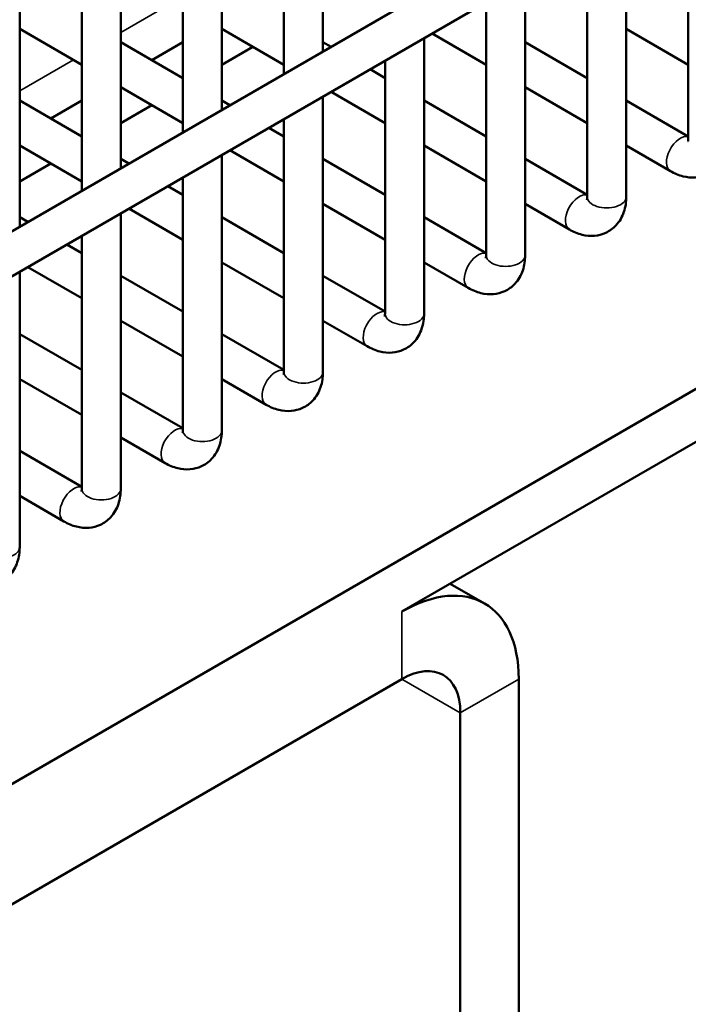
# Model space of a CAD drawing. Header units: inches. Extents: x 1 to 271, y 5 to 171.
# Tile 203 of 256: x 235.69 to 237.72, y 56.5 to 59.48. Entities that reach past the tile are written whole.
import ezdxf

# ---------------------------------------------------------------- set-up
doc = ezdxf.new("R2010")
doc.units = ezdxf.units.IN
doc.header["$LTSCALE"] = 8
doc.header["$MEASUREMENT"] = 0
doc.layers.add('Visible (ANSI)', color=7, linetype='Continuous', lineweight=50)
doc.layers.add('Visible Narrow (ANSI)', color=7, linetype='Continuous', lineweight=35)

msp = doc.modelspace()

# ---------------------------------------------------------------- linework, layer by layer
at = {"layer": 'Visible (ANSI)'}
for p, q in [((260.4402, 73.1449), (233.4995, 57.5907)), ((260.4668, 73.0239), (233.5586, 57.4884)), ((232.2519, 55.1965), (260.1826, 71.3223)), ((236.848, 57.6894), (255.5864, 68.508)), ((236.6086, 62.9139), (236.6086, 59.3857)), ((236.4905, 62.8458), (236.4905, 59.3175)), ((236.3024, 62.7371), (236.3024, 59.2089)), ((236.1843, 62.669), (236.1843, 59.1407)), ((235.9962, 62.5603), (235.9962, 59.0321)), ((235.8781, 62.4922), (235.8781, 58.9639)), ((235.6899, 62.3835), (235.6899, 58.8553)), ((237.7154, 59.8884), (237.7154, 59.1227)), ((237.5273, 59.7798), (237.5273, 58.9459)), ((237.4092, 59.7116), (237.4092, 58.9459)), ((237.2211, 59.603), (237.2211, 58.7691)), ((237.103, 59.5348), (237.103, 58.7691)), ((235.8781, 59.3458), (235.6899, 59.4544)), ((236.4905, 59.3458), (236.3024, 59.4544)), ((236.9149, 59.4262), (236.9149, 58.5923)), ((237.103, 59.3458), (236.9393, 59.4403)), ((237.7154, 59.3458), (237.5273, 59.4544)), ((236.1843, 59.3054), (235.9962, 59.414)), ((236.1843, 59.414), (236.0902, 59.3597)), ((236.3965, 59.4001), (236.3024, 59.3458)), ((236.6331, 59.3999), (236.6086, 59.414)), ((237.4092, 59.3054), (237.2211, 59.414)), ((236.7967, 59.358), (236.7967, 58.5923)), ((236.7967, 59.3054), (236.7512, 59.3317)), ((236.1843, 59.169), (235.9962, 59.2776)), ((237.4092, 59.169), (237.2211, 59.2776)), ((236.6086, 59.2494), (236.6086, 58.4155)), ((236.7967, 59.169), (236.6331, 59.2635)), ((235.8781, 59.1286), (235.6899, 59.2372)), ((235.8781, 59.2372), (235.784, 59.1829)), ((236.0902, 59.2233), (235.9962, 59.169)), ((236.3269, 59.2231), (236.3024, 59.2372)), ((237.103, 59.1286), (236.9149, 59.2372)), ((237.7154, 59.1286), (237.5273, 59.2372)), ((236.4905, 59.1812), (236.4905, 58.4155)), ((236.4905, 59.1286), (236.445, 59.1549)), ((235.8781, 58.9922), (235.6899, 59.1008)), ((237.103, 58.9922), (236.9149, 59.1008)), ((237.6614, 59.0234), (237.5273, 59.1008)), ((236.3024, 59.0726), (236.3024, 58.2387)), ((236.4905, 58.9922), (236.3269, 59.0867)), ((235.784, 59.0465), (235.6899, 58.9922)), ((236.0206, 59.0463), (235.9962, 59.0604)), ((236.7967, 58.9518), (236.6086, 59.0604)), ((237.4092, 58.9518), (237.2211, 59.0604)), ((236.1843, 58.9518), (236.1387, 58.9781)), ((236.1843, 59.0044), (236.1843, 58.2387)), ((236.7967, 58.8154), (236.6086, 58.924)), ((237.3552, 58.8466), (237.2211, 58.924)), ((235.9962, 58.8958), (235.9962, 58.0619)), ((236.1843, 58.8154), (236.0206, 58.9099)), ((235.7144, 58.8695), (235.6899, 58.8836)), ((236.4905, 58.775), (236.3024, 58.8836)), ((237.103, 58.775), (236.9149, 58.8836)), ((235.8781, 58.775), (235.8325, 58.8013)), ((235.8781, 58.8276), (235.8781, 58.0619)), ((236.4905, 58.6386), (236.3024, 58.7472)), ((237.049, 58.6698), (236.9149, 58.7472)), ((235.6899, 58.719), (235.6899, 57.8851)), ((235.8781, 58.6386), (235.7144, 58.7331)), ((236.1843, 58.5982), (235.9962, 58.7068)), ((236.7967, 58.5982), (236.6086, 58.7068)), ((236.1843, 58.4618), (235.9962, 58.5704)), ((236.7428, 58.493), (236.6086, 58.5704)), ((235.8781, 58.4214), (235.6899, 58.53)), ((236.4905, 58.4214), (236.3024, 58.53)), ((235.8781, 58.285), (235.6899, 58.3936)), ((236.4365, 58.3162), (236.3024, 58.3936)), ((236.1843, 58.2446), (235.9962, 58.3532)), ((236.1303, 58.1394), (235.9962, 58.2168)), ((235.8781, 58.0678), (235.6899, 58.1764)), ((235.8241, 57.9626), (235.6899, 58.04)), ((237.098, 57.7142), (236.9945, 57.774)), ((236.848, 57.4853), (234.3732, 56.0564)), ((237.2016, 55.4441), (237.2016, 57.4853)), ((237.0248, 55.342), (237.0248, 57.3832))]:
    msp.add_line(p, q, dxfattribs=at)
for major_axis in [(0.25, 0.433), (0.125, 0.2165)]:
    msp.add_ellipse((236.848, 57.2812), major_axis=major_axis, ratio=0.57735, start_param=5.497787, end_param=7.068583, dxfattribs=at)
for points, knots in [([(237.8335, 59.1227), (237.8335, 59.1073), (237.8315, 59.0917), (237.8215, 59.0621), (237.8138, 59.0478), (237.7939, 59.0266), (237.7834, 59.0189), (237.7608, 59.0084), (237.749, 59.0054), (237.7244, 59.0033), (237.7117, 59.0047), (237.686, 59.011), (237.6733, 59.0165), (237.6614, 59.0234)], [1.570796, 1.570796, 1.570796, 1.570796, 1.884956, 1.884956, 2.182247, 2.182247, 2.407581, 2.407581, 2.620997, 2.620997, 2.863007, 2.863007, 3.141593, 3.141593, 3.141593, 3.141593]), ([(237.7154, 59.1227), (237.7154, 59.1196), (237.7151, 59.1172), (237.7146, 59.1144), (237.7143, 59.1138), (237.7143, 59.1138)], [1.5707963, 1.5707963, 1.5707963, 1.5707963, 1.77752, 1.77752, 1.9512848, 1.9512848, 1.9512848, 1.9512848]), ([(237.5273, 58.9459), (237.5273, 58.9305), (237.5253, 58.9149), (237.5153, 58.8853), (237.5075, 58.871), (237.4877, 58.8498), (237.4771, 58.8421), (237.4546, 58.8316), (237.4428, 58.8286), (237.4182, 58.8265), (237.4055, 58.8279), (237.3798, 58.8342), (237.3671, 58.8397), (237.3552, 58.8466)], [1.570796, 1.570796, 1.570796, 1.570796, 1.884956, 1.884956, 2.182247, 2.182247, 2.407581, 2.407581, 2.620997, 2.620997, 2.863007, 2.863007, 3.141593, 3.141593, 3.141593, 3.141593]), ([(237.4092, 58.9459), (237.4092, 58.9428), (237.4089, 58.9404), (237.4083, 58.9376), (237.4081, 58.937), (237.4081, 58.937)], [1.5707963, 1.5707963, 1.5707963, 1.5707963, 1.77752, 1.77752, 1.9512848, 1.9512848, 1.9512848, 1.9512848]), ([(237.2211, 58.7691), (237.2211, 58.7537), (237.219, 58.7381), (237.2091, 58.7085), (237.2013, 58.6942), (237.1815, 58.673), (237.1709, 58.6653), (237.1483, 58.6548), (237.1366, 58.6518), (237.112, 58.6497), (237.0992, 58.6511), (237.0736, 58.6574), (237.0608, 58.6629), (237.049, 58.6698)], [1.570796, 1.570796, 1.570796, 1.570796, 1.884956, 1.884956, 2.182247, 2.182247, 2.407581, 2.407581, 2.620997, 2.620997, 2.863007, 2.863007, 3.141593, 3.141593, 3.141593, 3.141593]), ([(237.103, 58.7691), (237.103, 58.766), (237.1027, 58.7636), (237.1021, 58.7608), (237.1019, 58.7602), (237.1019, 58.7602)], [1.5707963, 1.5707963, 1.5707963, 1.5707963, 1.77752, 1.77752, 1.9512848, 1.9512848, 1.9512848, 1.9512848]), ([(236.9149, 58.5923), (236.9149, 58.5769), (236.9128, 58.5613), (236.9028, 58.5317), (236.8951, 58.5174), (236.8753, 58.4962), (236.8647, 58.4885), (236.8421, 58.478), (236.8303, 58.475), (236.8057, 58.4729), (236.793, 58.4743), (236.7674, 58.4806), (236.7546, 58.4861), (236.7428, 58.493)], [1.570796, 1.570796, 1.570796, 1.570796, 1.884956, 1.884956, 2.182247, 2.182247, 2.407581, 2.407581, 2.620997, 2.620997, 2.863007, 2.863007, 3.141593, 3.141593, 3.141593, 3.141593]), ([(236.7967, 58.5923), (236.7967, 58.5892), (236.7964, 58.5868), (236.7959, 58.584), (236.7956, 58.5834), (236.7956, 58.5834)], [1.5707963, 1.5707963, 1.5707963, 1.5707963, 1.77752, 1.77752, 1.9512848, 1.9512848, 1.9512848, 1.9512848]), ([(236.6086, 58.4155), (236.6086, 58.4001), (236.6066, 58.3845), (236.5966, 58.3549), (236.5889, 58.3406), (236.569, 58.3194), (236.5585, 58.3117), (236.5359, 58.3012), (236.5241, 58.2982), (236.4995, 58.2961), (236.4868, 58.2975), (236.4611, 58.3038), (236.4484, 58.3093), (236.4365, 58.3162)], [1.570796, 1.570796, 1.570796, 1.570796, 1.884956, 1.884956, 2.182247, 2.182247, 2.407581, 2.407581, 2.620997, 2.620997, 2.863007, 2.863007, 3.141593, 3.141593, 3.141593, 3.141593]), ([(236.4905, 58.4155), (236.4905, 58.4124), (236.4902, 58.41), (236.4897, 58.4072), (236.4894, 58.4066), (236.4894, 58.4066)], [1.5707963, 1.5707963, 1.5707963, 1.5707963, 1.77752, 1.77752, 1.9512848, 1.9512848, 1.9512848, 1.9512848]), ([(236.3024, 58.2387), (236.3024, 58.2233), (236.3004, 58.2077), (236.2904, 58.1781), (236.2826, 58.1638), (236.2628, 58.1426), (236.2522, 58.1349), (236.2297, 58.1244), (236.2179, 58.1214), (236.1933, 58.1193), (236.1806, 58.1207), (236.1549, 58.127), (236.1422, 58.1325), (236.1303, 58.1394)], [1.570796, 1.570796, 1.570796, 1.570796, 1.884956, 1.884956, 2.182247, 2.182247, 2.407581, 2.407581, 2.620997, 2.620997, 2.863007, 2.863007, 3.141593, 3.141593, 3.141593, 3.141593]), ([(236.1843, 58.2387), (236.1843, 58.2356), (236.184, 58.2332), (236.1834, 58.2304), (236.1832, 58.2298), (236.1832, 58.2298)], [1.5707963, 1.5707963, 1.5707963, 1.5707963, 1.77752, 1.77752, 1.9512848, 1.9512848, 1.9512848, 1.9512848]), ([(235.9962, 58.0619), (235.9962, 58.0465), (235.9941, 58.0309), (235.9842, 58.0013), (235.9764, 57.987), (235.9566, 57.9658), (235.946, 57.9581), (235.9234, 57.9476), (235.9117, 57.9446), (235.887, 57.9425), (235.8743, 57.9439), (235.8487, 57.9502), (235.8359, 57.9557), (235.8241, 57.9626)], [1.570796, 1.570796, 1.570796, 1.570796, 1.884956, 1.884956, 2.182247, 2.182247, 2.407581, 2.407581, 2.620997, 2.620997, 2.863007, 2.863007, 3.141593, 3.141593, 3.141593, 3.141593]), ([(235.8781, 58.0619), (235.8781, 58.0588), (235.8778, 58.0564), (235.8772, 58.0536), (235.8769, 58.053), (235.8769, 58.053)], [1.5707963, 1.5707963, 1.5707963, 1.5707963, 1.77752, 1.77752, 1.9512848, 1.9512848, 1.9512848, 1.9512848]), ([(235.6899, 57.8851), (235.6899, 57.8697), (235.6879, 57.8541), (235.6779, 57.8245), (235.6702, 57.8102), (235.6503, 57.789), (235.6398, 57.7813), (235.6172, 57.7708), (235.6054, 57.7678), (235.5808, 57.7657), (235.5681, 57.7671), (235.5424, 57.7734), (235.5297, 57.7789), (235.5178, 57.7858)], [1.570796, 1.570796, 1.570796, 1.570796, 1.884956, 1.884956, 2.182247, 2.182247, 2.407581, 2.407581, 2.620997, 2.620997, 2.863007, 2.863007, 3.141593, 3.141593, 3.141593, 3.141593])]:
    msp.add_open_spline(points, degree=3, knots=knots, dxfattribs=at)
at = {"layer": 'Visible Narrow (ANSI)'}
for p, q in [((236.1592, 59.5371), (235.9962, 59.443)), ((235.853, 59.3603), (235.6899, 59.2662)), ((236.848, 57.4853), (236.848, 57.6894)), ((237.0248, 57.3832), (236.848, 57.4853)), ((237.2016, 57.4853), (237.0248, 57.3832))]:
    msp.add_line(p, q, dxfattribs=at)
for centre, major_axis, start_param in [((237.691, 59.0745), (0.0295, 0.0511), 0.159548), ((237.3847, 58.8977), (0.0295, 0.0511), 0.159548), ((237.4683, 58.9459), (-0.0591, 0), 0), ((237.0785, 58.7209), (0.0295, 0.0511), 0.159548), ((237.162, 58.7691), (-0.0591, 0), 0), ((236.7723, 58.5441), (0.0295, 0.0511), 0.159548), ((236.8558, 58.5923), (-0.0591, 0), 0), ((236.4661, 58.3673), (0.0295, 0.0511), 0.159548), ((236.5496, 58.4155), (-0.0591, 0), 0), ((236.1598, 58.1905), (0.0295, 0.0511), 0.159548), ((236.2433, 58.2387), (-0.0591, 0), 0), ((235.8536, 58.0137), (0.0295, 0.0511), 0.159548), ((235.9371, 58.0619), (-0.0591, 0), 0), ((235.6309, 57.8851), (-0.0591, 0), 0)]:
    msp.add_ellipse(centre, major_axis=major_axis, ratio=0.57735, start_param=start_param, end_param=3.141593, dxfattribs=at)

doc.saveas('drawing.dxf')
